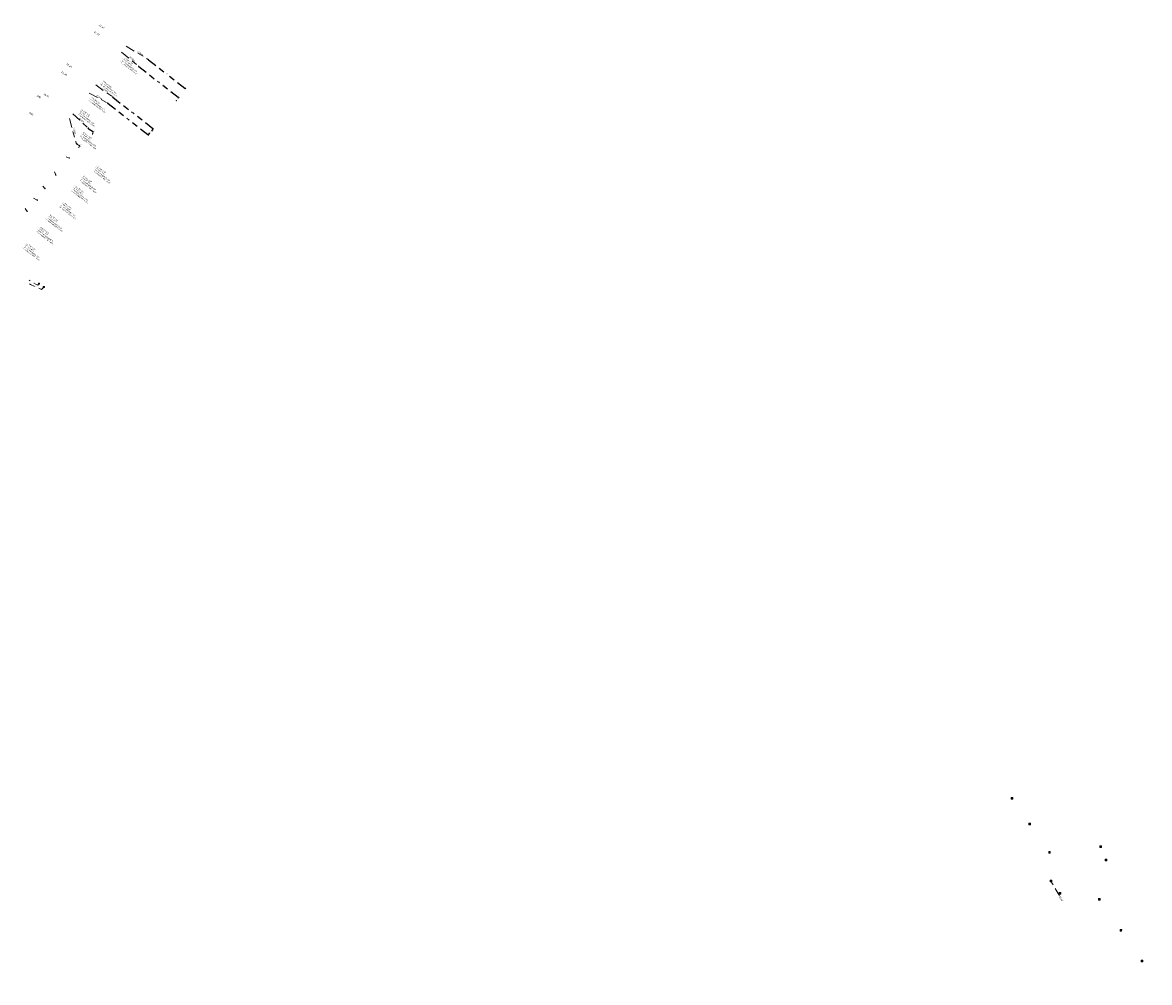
# Model space of a CAD drawing. Header units: inches. Extents: x 0 to 191500, y 0 to 342750.
# Tile 5 of 256: x 185241 to 185724, y 329692 to 330103. Entities that reach past the tile are written whole.
import ezdxf
from ezdxf import colors
from ezdxf.entities.mleader import LeaderData, LeaderLine
from ezdxf.enums import TextEntityAlignment as Align
from ezdxf.math import Vec2, Vec3

# ---------------------------------------------------------------- set-up
doc = ezdxf.new("R2010")
doc.units = ezdxf.units.IN
doc.header["$MEASUREMENT"] = 0
doc.linetypes.add('RI-GWA_HUISAANSLUITING', pattern=[23, 4, -1.8, 2.6, -1.8, 4.6, -1.8, 4.6, -1.8])
doc.linetypes.add('RI-HWA_KOLKAANSLUITING', pattern=[4.3, 2.5, -1.8])
doc.layers.get('0').update_dxf_attribs({"lineweight": 20})
doc.layers.get('DefPoints').update_dxf_attribs({"lineweight": 20})
for name, color, linetype, lineweight in [('ECW', 150, 'Continuous', 20), ('N-WE-RI-GWA-MAATVOERING-T25', 30, 'RI-GWA_HUISAANSLUITING', 20), ('N-WE-RI-GWA_HUISAANSLUITING', 30, 'RI-GWA_HUISAANSLUITING', 20), ('N-WE-RI-GWA_RIOOLPUT_ONTSTOPPINGSPUT-G', 30, 'Continuous', 20), ('N-WE-RI-HWA_KOLK-S', 150, 'Continuous', 20), ('N-WE-RI-HWA_KOLKAANSLUITING', 150, 'RI-HWA_KOLKAANSLUITING', 20), ('N-WE-RI-INLAAT', 7, 'Continuous', 20), ('Tekst algemeen', 7, 'Continuous', 20)]:
    doc.layers.add(name, color=color, linetype=linetype, lineweight=lineweight)
doc.styles.add('CR', font='arial.ttf', dxfattribs={"height": 0.1})
doc.dimstyles.get("Standard").update_dxf_attribs({"dimtxt": 0.18, "dimasz": 0.18, "dimexe": 0.18, "dimexo": 0.0625, "dimgap": 0.09, "dimtad": 0, "dimtih": 1, "dimtoh": 1, "dimdec": 4, "dimzin": 0, "dimdsep": 46, "dimtxsty": 'Standard', "dimcen": 0.09, "dimadec": 0, "dimazin": 0, "dimtfac": 1, "dimtdec": 4, "dimtofl": 0, "dimtmove": 0, "dimatfit": 3, "dimfxl": 1, "dimtolj": 1, "dimtzin": 0, "dimarcsym": 0})
picture_1 = doc.add_image_def('image1.ecw', size_in_pixel=(220000, 285000))

# ---------------------------------------------------------------- blocks, each defined once
blk = doc.blocks.new('N-SRI-KOLK_STRAAT_300X300-SO-flat-1')
at = {"layer": 'N-WE-RI-HWA_KOLK-S'}
h = blk.add_hatch(color=256, dxfattribs=at)
h.dxf.hatch_style = 1
h.paths.add_polyline_path([(0, -0.23), (0.23, 0), (-0.23, 0)])
h.paths.add_polyline_path([(0, -0.23), (-0.23, -0.45), (0.23, -0.45)])
for p, q in [((0.23, 0), (-0.23, -0.45)), ((-0.23, 0), (0.23, -0.45)), ((-0.23, 0), (0.23, -0.45)), ((0.23, 0), (-0.23, -0.45))]:
    blk.add_line(p, q, dxfattribs=at)
at = {"layer": 'N-WE-RI-HWA_KOLK-S', "flags": 128}
blk.add_lwpolyline([(-0.23, 0), (0.23, 0), (0.23, -0.45), (-0.23, -0.45)], close=True, dxfattribs=at)
blk.add_lwpolyline([(-0.23, 0), (0.23, 0), (0.23, -0.45), (-0.23, -0.45)], close=True, dxfattribs=at)
blk = doc.blocks.new('A$C2C270354')
h = blk.add_hatch(color=256)
h.dxf.hatch_style = 1
edge = h.paths.add_edge_path()
edge.add_arc((0, 0), 0.1, 0, 360)
blk.add_circle((0, 0), 0.1)
blk = doc.blocks.new('*D5376')
at = {"layer": 'DefPoints', "color": 0, "transparency": 16777216}
for p in [(185264.7, 330049.65), (185265.13, 330050.2), (185265.13, 330050.2)]:
    blk.add_point(p, dxfattribs=at)
at = {"layer": 'N-WE-RI-GWA-MAATVOERING-T25', "color": 0, "lineweight": -2, "transparency": 16777216}
for p, q in [((185264.65, 330049.69), (185264.56, 330049.76)), ((185264.81, 330049.79), (185265.02, 330050.06)), ((185265.09, 330050.24), (185264.99, 330050.31)), ((185265.13, 330050.2), (185265.25, 330050.34))]:
    blk.add_line(p, q, dxfattribs=at)
at = {"layer": 'N-WE-RI-GWA-MAATVOERING-T25', "color": 0, "transparency": 16777216}
for points in [[(185264.79, 330049.81), (185264.84, 330049.77), (185264.7, 330049.65)], [(185265, 330050.08), (185265.05, 330050.04), (185265.13, 330050.2)]]:
    blk.add_solid(points, dxfattribs=at)
at = {"layer": 'N-WE-RI-GWA-MAATVOERING-T25', "color": 0, "transparency": 16777216, "insert": (185265.54, 330050.72), "char_height": 0.18, "attachment_point": 5, "rotation": 51.6279}
blk.add_mtext('\\A1;0.7000', dxfattribs=at)
blk = doc.blocks.new('*D5377')
at = {"layer": 'DefPoints', "color": 0, "transparency": 16777216}
for p in [(185263.61, 330051.41), (185263.61, 330051.41), (185265.13, 330050.2)]:
    blk.add_point(p, dxfattribs=at)
at = {"layer": 'N-WE-RI-GWA-MAATVOERING-T25', "color": 0, "lineweight": -2, "transparency": 16777216}
for p, q in [((185263.64, 330051.46), (185263.72, 330051.55)), ((185263.75, 330051.3), (185264.23, 330050.92)), ((185264.99, 330050.31), (185264.51, 330050.69)), ((185265.17, 330050.25), (185265.25, 330050.34))]:
    blk.add_line(p, q, dxfattribs=at)
at = {"layer": 'N-WE-RI-GWA-MAATVOERING-T25', "color": 0, "transparency": 16777216}
for points in [[(185263.73, 330051.27), (185263.77, 330051.32), (185263.61, 330051.41)], [(185264.97, 330050.29), (185265.01, 330050.33), (185265.13, 330050.2)]]:
    blk.add_solid(points, dxfattribs=at)
at = {"layer": 'N-WE-RI-GWA-MAATVOERING-T25', "color": 0, "transparency": 16777216, "insert": (185264.37, 330050.8), "char_height": 0.18, "attachment_point": 5, "rotation": 51.6279}
blk.add_mtext('\\A1;1.9500', dxfattribs=at)
blk = doc.blocks.new('*D5378')
at = {"layer": 'DefPoints', "color": 0, "transparency": 16777216}
for p in [(185270.4, 330055.45), (185270.96, 330056.16), (185270.96, 330056.16)]:
    blk.add_point(p, dxfattribs=at)
at = {"layer": 'N-WE-RI-GWA-MAATVOERING-T25', "color": 0, "lineweight": -2, "transparency": 16777216}
for p, q in [((185270.45, 330055.41), (185270.54, 330055.34)), ((185270.51, 330055.59), (185270.85, 330056.01)), ((185270.91, 330056.19), (185270.82, 330056.27)), ((185270.96, 330056.16), (185271.07, 330056.3))]:
    blk.add_line(p, q, dxfattribs=at)
at = {"layer": 'N-WE-RI-GWA-MAATVOERING-T25', "color": 0, "transparency": 16777216}
for points in [[(185270.49, 330055.61), (185270.54, 330055.57), (185270.4, 330055.45)], [(185270.82, 330056.03), (185270.87, 330056), (185270.96, 330056.16)]]:
    blk.add_solid(points, dxfattribs=at)
at = {"layer": 'N-WE-RI-GWA-MAATVOERING-T25', "color": 0, "transparency": 16777216, "insert": (185271.37, 330056.67), "char_height": 0.18, "attachment_point": 5, "rotation": 51.6279}
blk.add_mtext('\\A1;0.9000', dxfattribs=at)
blk = doc.blocks.new('*D5379')
at = {"layer": 'DefPoints', "color": 0, "transparency": 16777216}
for p in [(185268.72, 330057.92), (185268.72, 330057.92), (185270.96, 330056.16)]:
    blk.add_point(p, dxfattribs=at)
at = {"layer": 'N-WE-RI-GWA-MAATVOERING-T25', "color": 0, "lineweight": -2, "transparency": 16777216}
for p, q in [((185268.76, 330057.97), (185268.84, 330058.07)), ((185268.87, 330057.81), (185269.7, 330057.15)), ((185270.82, 330056.27), (185269.98, 330056.93)), ((185271, 330056.2), (185271.07, 330056.3))]:
    blk.add_line(p, q, dxfattribs=at)
at = {"layer": 'N-WE-RI-GWA-MAATVOERING-T25', "color": 0, "transparency": 16777216}
for points in [[(185268.85, 330057.79), (185268.88, 330057.84), (185268.72, 330057.92)], [(185270.8, 330056.24), (185270.84, 330056.29), (185270.96, 330056.16)]]:
    blk.add_solid(points, dxfattribs=at)
at = {"layer": 'N-WE-RI-GWA-MAATVOERING-T25', "color": 0, "transparency": 16777216, "insert": (185269.84, 330057.04), "char_height": 0.18, "attachment_point": 5, "rotation": 51.6279}
blk.add_mtext('\\A1;2.8500', dxfattribs=at)
blk = doc.blocks.new('*D5380')
at = {"layer": 'DefPoints', "color": 0, "transparency": 16777216}
for p in [(185294.44, 330054.93), (185294.44, 330054.93), (185296.55, 330057.6)]:
    blk.add_point(p, dxfattribs=at)
at = {"layer": 'N-WE-RI-GWA-MAATVOERING-T25', "color": 0, "lineweight": -2, "transparency": 16777216}
for p, q in [((185294.49, 330054.9), (185294.58, 330054.82)), ((185294.55, 330055.08), (185295.19, 330055.88)), ((185296.44, 330057.46), (185295.8, 330056.66)), ((185296.5, 330057.64), (185296.41, 330057.71))]:
    blk.add_line(p, q, dxfattribs=at)
at = {"layer": 'N-WE-RI-GWA-MAATVOERING-T25', "color": 0, "transparency": 16777216}
for points in [[(185294.53, 330055.09), (185294.57, 330055.06), (185294.44, 330054.93)], [(185296.41, 330057.48), (185296.46, 330057.44), (185296.55, 330057.6)]]:
    blk.add_solid(points, dxfattribs=at)
at = {"layer": 'N-WE-RI-GWA-MAATVOERING-T25', "color": 0, "transparency": 16777216, "insert": (185295.49, 330056.27), "char_height": 0.18, "attachment_point": 5, "rotation": 51.6279}
blk.add_mtext('\\A1;3.4000', dxfattribs=at)
blk = doc.blocks.new('*D5381')
at = {"layer": 'DefPoints', "color": 0, "transparency": 16777216}
for p in [(185277.11, 330068.65), (185277.11, 330068.65), (185294.44, 330054.93)]:
    blk.add_point(p, dxfattribs=at)
at = {"layer": 'N-WE-RI-GWA-MAATVOERING-T25', "color": 0, "lineweight": -2, "transparency": 16777216}
for p, q in [((185277.15, 330068.7), (185277.22, 330068.79)), ((185277.25, 330068.54), (185285.64, 330061.91)), ((185294.3, 330055.05), (185285.92, 330061.68)), ((185294.48, 330054.98), (185294.55, 330055.08))]:
    blk.add_line(p, q, dxfattribs=at)
at = {"layer": 'N-WE-RI-GWA-MAATVOERING-T25', "color": 0, "transparency": 16777216}
for points in [[(185277.24, 330068.52), (185277.27, 330068.57), (185277.11, 330068.65)], [(185294.28, 330055.02), (185294.32, 330055.07), (185294.44, 330054.93)]]:
    blk.add_solid(points, dxfattribs=at)
at = {"layer": 'N-WE-RI-GWA-MAATVOERING-T25', "color": 0, "transparency": 16777216, "insert": (185285.78, 330061.79), "char_height": 0.18, "attachment_point": 5, "rotation": 51.6279}
blk.add_mtext('\\A1;22.1000', dxfattribs=at)
blk = doc.blocks.new('*D5382')
at = {"layer": 'DefPoints', "color": 0, "transparency": 16777216}
for p in [(185279.22, 330071.32), (185279.22, 330071.32), (185296.55, 330057.6)]:
    blk.add_point(p, dxfattribs=at)
at = {"layer": 'N-WE-RI-GWA-MAATVOERING-T25', "color": 0, "lineweight": -2, "transparency": 16777216}
for p, q in [((185279.26, 330071.37), (185279.34, 330071.46)), ((185279.36, 330071.21), (185287.75, 330064.57)), ((185296.41, 330057.71), (185288.03, 330064.35)), ((185296.59, 330057.65), (185296.66, 330057.74))]:
    blk.add_line(p, q, dxfattribs=at)
at = {"layer": 'N-WE-RI-GWA-MAATVOERING-T25', "color": 0, "transparency": 16777216}
for points in [[(185279.35, 330071.18), (185279.38, 330071.23), (185279.22, 330071.32)], [(185296.39, 330057.69), (185296.43, 330057.74), (185296.55, 330057.6)]]:
    blk.add_solid(points, dxfattribs=at)
at = {"layer": 'N-WE-RI-GWA-MAATVOERING-T25', "color": 0, "transparency": 16777216, "insert": (185287.89, 330064.46), "char_height": 0.18, "attachment_point": 5, "rotation": 51.6279}
blk.add_mtext('\\A1;22.1000', dxfattribs=at)
blk = doc.blocks.new('*D5383')
at = {"layer": 'DefPoints', "color": 0, "transparency": 16777216}
for p in [(185306.6, 330069.9), (185307.44, 330070.96), (185307.44, 330070.96)]:
    blk.add_point(p, dxfattribs=at)
at = {"layer": 'N-WE-RI-GWA-MAATVOERING-T25', "color": 0, "lineweight": -2, "transparency": 16777216}
for p, q in [((185306.49, 330069.76), (185306.38, 330069.62)), ((185306.65, 330069.86), (185306.74, 330069.79)), ((185307.49, 330070.92), (185307.58, 330070.85)), ((185307.55, 330071.1), (185307.66, 330071.24))]:
    blk.add_line(p, q, dxfattribs=at)
at = {"layer": 'N-WE-RI-GWA-MAATVOERING-T25', "color": 0, "transparency": 16777216}
for points in [[(185306.47, 330069.78), (185306.51, 330069.74), (185306.6, 330069.9)], [(185307.53, 330071.12), (185307.57, 330071.08), (185307.44, 330070.96)]]:
    blk.add_solid(points, dxfattribs=at)
at = {"layer": 'N-WE-RI-GWA-MAATVOERING-T25', "color": 0, "transparency": 16777216, "insert": (185307.02, 330070.43), "char_height": 0.18, "attachment_point": 5, "rotation": 51.6279}
blk.add_mtext('\\A1;1.3500', dxfattribs=at)
blk = doc.blocks.new('*D5384')
at = {"layer": 'DefPoints', "color": 0, "transparency": 16777216}
for p in [(185290.35, 330084.49), (185290.35, 330084.49), (185307.44, 330070.96)]:
    blk.add_point(p, dxfattribs=at)
at = {"layer": 'N-WE-RI-GWA-MAATVOERING-T25', "color": 0, "lineweight": -2, "transparency": 16777216}
for p, q in [((185290.39, 330084.54), (185290.46, 330084.63)), ((185290.49, 330084.38), (185298.75, 330077.84)), ((185307.3, 330071.07), (185299.03, 330077.61)), ((185307.48, 330071.01), (185307.55, 330071.1))]:
    blk.add_line(p, q, dxfattribs=at)
at = {"layer": 'N-WE-RI-GWA-MAATVOERING-T25', "color": 0, "transparency": 16777216}
for points in [[(185290.47, 330084.36), (185290.51, 330084.4), (185290.35, 330084.49)], [(185307.28, 330071.05), (185307.32, 330071.09), (185307.44, 330070.96)]]:
    blk.add_solid(points, dxfattribs=at)
at = {"layer": 'N-WE-RI-GWA-MAATVOERING-T25', "color": 0, "transparency": 16777216, "insert": (185298.89, 330077.72), "char_height": 0.18, "attachment_point": 5, "rotation": 51.6279}
blk.add_mtext('\\A1;21.8000', dxfattribs=at)
blk = doc.blocks.new('*D5385')
at = {"layer": 'DefPoints', "color": 0, "transparency": 16777216}
for p in [(185294.49, 330087.37), (185294.49, 330087.37), (185310.33, 330074.83)]:
    blk.add_point(p, dxfattribs=at)
at = {"layer": 'N-WE-RI-GWA-MAATVOERING-T25', "color": 0, "lineweight": -2, "transparency": 16777216}
for p, q in [((185294.53, 330087.42), (185294.6, 330087.51)), ((185294.63, 330087.26), (185302.27, 330081.21)), ((185310.19, 330074.94), (185302.55, 330080.99)), ((185310.37, 330074.88), (185310.44, 330074.97))]:
    blk.add_line(p, q, dxfattribs=at)
at = {"layer": 'N-WE-RI-GWA-MAATVOERING-T25', "color": 0, "transparency": 16777216}
for points in [[(185294.61, 330087.23), (185294.65, 330087.28), (185294.49, 330087.37)], [(185310.17, 330074.92), (185310.21, 330074.96), (185310.33, 330074.83)]]:
    blk.add_solid(points, dxfattribs=at)
at = {"layer": 'N-WE-RI-GWA-MAATVOERING-T25', "color": 0, "transparency": 16777216, "insert": (185302.41, 330081.1), "char_height": 0.18, "attachment_point": 5, "rotation": 51.6279}
blk.add_mtext('\\A1;20.2000', dxfattribs=at)
blk = doc.blocks.new('*D5386')
at = {"layer": 'DefPoints', "color": 0, "transparency": 16777216}
for p in [(185310.33, 330074.83), (185310.7, 330075.3), (185310.7, 330075.3)]:
    blk.add_point(p, dxfattribs=at)
at = {"layer": 'N-WE-RI-GWA-MAATVOERING-T25', "color": 0, "lineweight": -2, "transparency": 16777216}
for p, q in [((185310.28, 330074.87), (185310.18, 330074.94)), ((185310.43, 330074.97), (185310.59, 330075.16)), ((185310.65, 330075.34), (185310.56, 330075.41))]:
    blk.add_line(p, q, dxfattribs=at)
at = {"layer": 'N-WE-RI-GWA-MAATVOERING-T25', "color": 0, "transparency": 16777216}
for points in [[(185310.41, 330074.99), (185310.46, 330074.95), (185310.32, 330074.83)], [(185310.56, 330075.18), (185310.61, 330075.14), (185310.7, 330075.3)]]:
    blk.add_solid(points, dxfattribs=at)
at = {"layer": 'N-WE-RI-GWA-MAATVOERING-T25', "color": 0, "transparency": 16777216, "insert": (185310.51, 330075.07), "char_height": 0.18, "attachment_point": 5, "rotation": 51.6279}
blk.add_mtext('\\A1;0.6031', dxfattribs=at)

msp = doc.modelspace()

# ---------------------------------------------------------------- linework, layer by layer
at = {"layer": 'N-WE-RI-GWA_HUISAANSLUITING'}
for p, q in [((185285.0486, 330093.10699), (185294.49082, 330087.36907)), ((185283.06861, 330090.5931), (185290.34788, 330084.49033)), ((185271.93117, 330076.45247), (185279.22369, 330071.31893)), ((185269.20868, 330072.99587), (185277.11309, 330068.65334)), ((185262.15497, 330064.04014), (185268.7243, 330057.92478)), ((185260.66997, 330062.15472), (185263.60574, 330051.40929)), ((185259.29155, 330045.69395), (185260.63424, 330045.12218)), ((185254.23341, 330039.20589), (185254.82883, 330037.92205)), ((185249.30685, 330033.05776), (185250.2, 330032.059)), ((185245.23139, 330027.97178), (185246.86545, 330027.08072)), ((185241.70317, 330023.56872), (185242.565, 330022.26))]:
    msp.add_line(p, q, dxfattribs=at)
at = {"layer": 'N-WE-RI-GWA_RIOOLPUT_ONTSTOPPINGSPUT-G'}
for p, q in [((185290.43801, 330084.53366), (185290.25776, 330084.447)), ((185290.30455, 330084.58046), (185290.39121, 330084.40021)), ((185294.58095, 330087.4124), (185294.4007, 330087.32575)), ((185294.44749, 330087.4592), (185294.53415, 330087.27895)), ((185277.20321, 330068.69667), (185277.02296, 330068.61001)), ((185277.06976, 330068.74347), (185277.15641, 330068.56321)), ((185279.31382, 330071.36225), (185279.13356, 330071.2756)), ((185279.18036, 330071.40905), (185279.26702, 330071.2288)), ((185268.81443, 330057.96811), (185268.63417, 330057.88145)), ((185268.68097, 330058.01491), (185268.76763, 330057.83465)), ((185263.69587, 330051.45262), (185263.51562, 330051.36596)), ((185263.56242, 330051.49942), (185263.64907, 330051.31916)), ((185260.72423, 330045.16556), (185260.54398, 330045.07891)), ((185260.59078, 330045.21236), (185260.67743, 330045.03211)), ((185254.91896, 330037.96538), (185254.73871, 330037.87872)), ((185254.7855, 330038.01218), (185254.87216, 330037.83193)), ((185250.29013, 330032.10233), (185250.10987, 330032.01567)), ((185250.15667, 330032.14913), (185250.24333, 330031.96887)), ((185246.95558, 330027.12404), (185246.77533, 330027.03739)), ((185246.82213, 330027.17084), (185246.90878, 330026.99059)), ((185242.65507, 330022.30341), (185242.47482, 330022.21675)), ((185242.52162, 330022.3502), (185242.60828, 330022.16995))]:
    msp.add_line(p, q, dxfattribs=at)
for centre in [(185290.34788, 330084.49033), (185294.49082, 330087.36907), (185277.11309, 330068.65334), (185279.22369, 330071.31893), (185268.7243, 330057.92478), (185263.60574, 330051.40929), (185260.6341, 330045.12224), (185254.82883, 330037.92205), (185250.2, 330032.059), (185246.86545, 330027.08072), (185242.56495, 330022.26008)]:
    msp.add_circle(centre, 0.1, dxfattribs=at)
at = {"layer": 'N-WE-RI-HWA_KOLK-S'}
for p, q in [((185664.41252, 329770.92897), (185664.41103, 329770.23252)), ((185664.41103, 329770.23252), (185665.10897, 329770.92748)), ((185664.41103, 329770.23252), (185665.10748, 329770.23103)), ((185664.41252, 329770.92897), (185665.10748, 329770.23103)), ((185665.10897, 329770.92748), (185664.41252, 329770.92897)), ((185665.10748, 329770.23103), (185665.10897, 329770.92748)), ((185671.99252, 329759.94897), (185671.99103, 329759.25252)), ((185671.99103, 329759.25252), (185672.68897, 329759.94748)), ((185671.99103, 329759.25252), (185672.68748, 329759.25103)), ((185671.99252, 329759.94897), (185672.68748, 329759.25103)), ((185672.68897, 329759.94748), (185671.99252, 329759.94897)), ((185672.68748, 329759.25103), (185672.68897, 329759.94748)), ((185702.43552, 329750.20697), (185702.43403, 329749.51052)), ((185702.43403, 329749.51052), (185703.13197, 329750.20548)), ((185702.43403, 329749.51052), (185703.13048, 329749.50903)), ((185702.43552, 329750.20697), (185703.13048, 329749.50903)), ((185703.13197, 329750.20548), (185702.43552, 329750.20697)), ((185703.13048, 329749.50903), (185703.13197, 329750.20548)), ((185680.49352, 329747.73297), (185680.49203, 329747.03652)), ((185680.49203, 329747.03652), (185681.18997, 329747.73148)), ((185680.49203, 329747.03652), (185681.18848, 329747.03503)), ((185680.49352, 329747.73297), (185681.18848, 329747.03503)), ((185681.18997, 329747.73148), (185680.49352, 329747.73297)), ((185681.18848, 329747.03503), (185681.18997, 329747.73148)), ((185704.76052, 329744.47797), (185704.75903, 329743.78152)), ((185704.75903, 329743.78152), (185705.45697, 329744.47648)), ((185704.75903, 329743.78152), (185705.45548, 329743.78003)), ((185704.76052, 329744.47797), (185705.45548, 329743.78003)), ((185705.45697, 329744.47648), (185704.76052, 329744.47797)), ((185705.45548, 329743.78003), (185705.45697, 329744.47648)), ((185681.16952, 329735.54697), (185681.16803, 329734.85052)), ((185681.16803, 329734.85052), (185681.86597, 329735.54548)), ((185681.16952, 329735.54697), (185681.86448, 329734.84903)), ((185681.86597, 329735.54548), (185681.16952, 329735.54697)), ((185681.86448, 329734.84903), (185681.86597, 329735.54548)), ((185681.16803, 329734.85052), (185681.86448, 329734.84903)), ((185685.00052, 329730.18297), (185684.99903, 329729.48652)), ((185684.99903, 329729.48652), (185685.69697, 329730.18148)), ((185685.00052, 329730.18297), (185685.69548, 329729.48503)), ((185685.69697, 329730.18148), (185685.00052, 329730.18297)), ((185685.69548, 329729.48503), (185685.69697, 329730.18148)), ((185684.99903, 329729.48652), (185685.69548, 329729.48503)), ((185701.89252, 329727.63897), (185701.89103, 329726.94252)), ((185701.89103, 329726.94252), (185702.58897, 329727.63748)), ((185701.89103, 329726.94252), (185702.58748, 329726.94103)), ((185701.89252, 329727.63897), (185702.58748, 329726.94103)), ((185702.58897, 329727.63748), (185701.89252, 329727.63897)), ((185702.58748, 329726.94103), (185702.58897, 329727.63748)), ((185711.08252, 329714.37897), (185711.08103, 329713.68252)), ((185711.08103, 329713.68252), (185711.77897, 329714.37748)), ((185711.08103, 329713.68252), (185711.77748, 329713.68103)), ((185711.08252, 329714.37897), (185711.77748, 329713.68103)), ((185711.77897, 329714.37748), (185711.08252, 329714.37897)), ((185711.77748, 329713.68103), (185711.77897, 329714.37748)), ((185720.18252, 329701.23897), (185720.18103, 329700.54252)), ((185720.18103, 329700.54252), (185720.87897, 329701.23748)), ((185720.18252, 329701.23897), (185720.87748, 329700.54103)), ((185720.87897, 329701.23748), (185720.18252, 329701.23897)), ((185720.87748, 329700.54103), (185720.87897, 329701.23748)), ((185720.18103, 329700.54252), (185720.87748, 329700.54103))]:
    msp.add_line(p, q, dxfattribs=at)
at = {"layer": 'N-WE-RI-HWA_KOLKAANSLUITING'}
for q in [(185680.974, 329735.744), (185685.154, 329728.962)]:
    msp.add_line((185684.617, 329729.762), q, dxfattribs=at)
at = {"layer": 'N-WE-RI-HWA_KOLKAANSLUITING', "flags": 128}
for points in [[(185249.54304, 329989.63653), (185248.77393, 329988.82488), (185243.92596, 329990.89466), (185242.61731, 329991.89964)], [(185247.4911, 329991.03671), (185247.15252, 329990.6455), (185244.66893, 329991.86471), (185243.37005, 329992.83419)]]:
    msp.add_lwpolyline(points, dxfattribs=at)

# ---------------------------------------------------------------- block references
at = {"layer": 'N-WE-RI-HWA_KOLK-S'}
msp.add_blockref('N-SRI-KOLK_STRAAT_300X300-SO-flat-1', (185249.71317, 329990.05994), dxfattribs=at)
at = {"layer": 'N-WE-RI-INLAAT', "rotation": 0.06357443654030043}
msp.add_blockref('A$C2C270354', (185684.617, 329729.762), dxfattribs=at)

# ---------------------------------------------------------------- texts
at = {"layer": 'N-WE-RI-GWA-MAATVOERING-T25', "oblique": 359.9861258}
msp.add_text('28.00', height=0.749951, rotation=122.1291806, dxfattribs=at).set_placement((185685.789, 329727.554), align=Align.MIDDLE_CENTER)
at = {"layer": 'N-WE-RI-GWA-MAATVOERING-T25'}
for s, insert, char_height, width, attachment_point, rotation in [('{\\fArial|b0|i0|c0|p34;47.40}', (185273.36, 330102.15353), 0.75, 15.7051771, 4, 327), ('{\\fArial|b0|i0|c0|p34;44.20}', (185271.2521, 330099.32284), 0.75, 14.6844, 4, 327), ('{\\fProxy 1|b0|i0|c0|p72;\\C7;10.00m }', (185287.32815, 330087.44496), 0.63, 9.3094, 8, 320.2118098), ('{\\fProxy 1|b0|i0|c0|p72;\\C7;12.00m }', (185290.886, 330089.80716), 0.63, 9.3094, 8, 325.5083578), ('{\\fArial|b0|i0|c0|p34;26.20}', (185259.49824, 330085.56013), 0.75, 14.6844, 4, 327), ('{\\fArial|b0|i0|c0|p34;21.80}', (185257.3614, 330082.08314), 0.75, 14.6844, 4, 327), ('{\\fProxy 1|b0|i0|c0|p72;\\C7;10.00m }', (185275.77887, 330074.04556), 0.63, 9.3094, 8, 322.5034077), ('{\\fArial|b0|i0|c0|p34;8.00}', (185246.78046, 330072.00875), 0.75, 14.6844, 4, 327), ('{\\fArial|b0|i0|c0|p34;10.40}', (185249.6418, 330072.72305), 0.75, 14.6844, 4, 327), ('{\\fProxy 1|b0|i0|c0|p72;\\C7;10.00m }', (185273.3168, 330070.91356), 0.63, 9.3094, 8, 328.6698245), ('0.00', (185243.37321, 330064.73286), 0.75, 14.6844, 4, 327), ('{\\fProxy 1|b0|i0|c0|p72;\\C7;9.00m }', (185265.64167, 330061.10921), 0.63, 9.3094, 8, 320.2118098), ('{\\fProxy 1|b0|i0|c0|p72;\\C7;13.00m }', (185262.52441, 330056.76947), 0.63, 9.3094, 8, 288.0744319)]:
    msp.add_mtext(s, dxfattribs=dict(at, insert=insert, char_height=char_height, width=width, attachment_point=attachment_point, rotation=rotation))
at = {"layer": 'Tekst algemeen', "char_height": 0.5, "attachment_point": 1, "rotation": 322.5416186}
for s, insert, width in [('{\\fProxy 1|b0|i0|c0|p72;\\C2;- 1x B 90° \\fProxy 1|b0|i0|c0|p8;ø\\fProxy 1|b0|i0|c0|p72;125\\P- 1x B 45\\fProxy 1|b0|i0|c0|p8;° ø125\\fProxy 1|b0|i0|c0|p72;\\P\\fProxy 1|b0|i0|c0|p8;- 1x ontstoppingsstuk ø125\\P\\fProxy 1|b0|i0|c0|p72;- 1x verloopstuk \\fProxy 1|b0|i0|c0|p8;ø\\fProxy 1|b0|i0|c0|p72;206-->\\fProxy 1|b0|i0|c0|p8;ø\\fProxy 1|b0|i0|c0|p72;125}', (185284.18518, 330088.67642), 17.2812489), ('{\\fProxy 1|b0|i0|c0|p72;\\C2;- 1x B 90° \\fProxy 1|b0|i0|c0|p8;ø\\fProxy 1|b0|i0|c0|p72;125\\P\\fProxy 1|b0|i0|c0|p8;- 1x ontstoppingsstuk ø125\\P\\fProxy 1|b0|i0|c0|p72;- 1x verloopstuk \\fProxy 1|b0|i0|c0|p8;ø\\fProxy 1|b0|i0|c0|p72;206-->\\fProxy 1|b0|i0|c0|p8;ø\\fProxy 1|b0|i0|c0|p72;125}', (185274.98587, 330078.60823), 17.2869615), ('{\\fProxy 1|b0|i0|c0|p72;\\C2;- 1x B 90° \\fProxy 1|b0|i0|c0|p8;ø\\fProxy 1|b0|i0|c0|p72;125\\P\\fProxy 1|b0|i0|c0|p8;- 1x ontstoppingsstuk ø125\\P\\fProxy 1|b0|i0|c0|p72;- 1x verloopstuk \\fProxy 1|b0|i0|c0|p8;ø\\fProxy 1|b0|i0|c0|p72;206-->\\fProxy 1|b0|i0|c0|p8;ø\\fProxy 1|b0|i0|c0|p72;125}', (185269.9529, 330071.6065), 17.3231928), ('{\\fProxy 1|b0|i0|c0|p72;\\C2;- 1x B 90° \\fProxy 1|b0|i0|c0|p8;ø\\fProxy 1|b0|i0|c0|p72;125\\P- 2x B 45\\fProxy 1|b0|i0|c0|p8;° ø125\\fProxy 1|b0|i0|c0|p72;\\P\\fProxy 1|b0|i0|c0|p8;- 1x ontstoppingsstuk ø125\\P\\fProxy 1|b0|i0|c0|p72;- 1x verloopstuk \\fProxy 1|b0|i0|c0|p8;ø\\fProxy 1|b0|i0|c0|p72;206-->\\fProxy 1|b0|i0|c0|p8;ø\\fProxy 1|b0|i0|c0|p72;125}', (185265.87281, 330066.34846), 17.2300615), ('{\\fProxy 1|b0|i0|c0|p72;\\C2;- 1x B 90° \\fProxy 1|b0|i0|c0|p8;ø\\fProxy 1|b0|i0|c0|p72;125\\P- 4x B 45\\fProxy 1|b0|i0|c0|p8;° ø125\\fProxy 1|b0|i0|c0|p72;\\P\\fProxy 1|b0|i0|c0|p8;- 1x ontstoppingsstuk ø125\\P\\fProxy 1|b0|i0|c0|p72;- 1x verloopstuk \\fProxy 1|b0|i0|c0|p8;ø\\fProxy 1|b0|i0|c0|p72;206-->\\fProxy 1|b0|i0|c0|p8;ø\\fProxy 1|b0|i0|c0|p72;125}', (185266.6093, 330056.60315), 14.2814815), ('{\\fProxy 1|b0|i0|c0|p72;\\C2;- 1x B 90° \\fProxy 1|b0|i0|c0|p8;ø\\fProxy 1|b0|i0|c0|p72;125\\P- 4x B 45\\fProxy 1|b0|i0|c0|p8;° ø125\\fProxy 1|b0|i0|c0|p72;\\P\\fProxy 1|b0|i0|c0|p8;- 1x ontstoppingsstuk ø125\\P\\fProxy 1|b0|i0|c0|p72;- 1x verloopstuk \\fProxy 1|b0|i0|c0|p8;ø\\fProxy 1|b0|i0|c0|p72;206-->\\fProxy 1|b0|i0|c0|p8;ø\\fProxy 1|b0|i0|c0|p72;125}', (185272.5913, 330041.91215), 14.2814815), ('{\\fProxy 1|b0|i0|c0|p72;\\C2;- 1x B 90° \\fProxy 1|b0|i0|c0|p8;ø\\fProxy 1|b0|i0|c0|p72;125\\P- 2x B 45\\fProxy 1|b0|i0|c0|p8;° ø125\\fProxy 1|b0|i0|c0|p72;\\P\\fProxy 1|b0|i0|c0|p8;- 1x ontstoppingsstuk ø125\\P\\fProxy 1|b0|i0|c0|p72;- 1x verloopstuk \\fProxy 1|b0|i0|c0|p8;ø\\fProxy 1|b0|i0|c0|p72;206-->\\fProxy 1|b0|i0|c0|p8;ø\\fProxy 1|b0|i0|c0|p72;125}', (185266.60519, 330037.89771), 17.2300615), ('{\\fProxy 1|b0|i0|c0|p72;\\C2;- 1x B 90° \\fProxy 1|b0|i0|c0|p8;ø\\fProxy 1|b0|i0|c0|p72;125\\P- 2x B 45\\fProxy 1|b0|i0|c0|p8;° ø125\\fProxy 1|b0|i0|c0|p72;\\P\\fProxy 1|b0|i0|c0|p8;- 1x ontstoppingsstuk ø125\\P\\fProxy 1|b0|i0|c0|p72;- 1x verloopstuk \\fProxy 1|b0|i0|c0|p8;ø\\fProxy 1|b0|i0|c0|p72;206-->\\fProxy 1|b0|i0|c0|p8;ø\\fProxy 1|b0|i0|c0|p72;125}', (185263.11546, 330033.49083), 17.2300615), ('{\\fProxy 1|b0|i0|c0|p72;\\C2;- 1x B 90° \\fProxy 1|b0|i0|c0|p8;ø\\fProxy 1|b0|i0|c0|p72;125\\P- 4x B 45\\fProxy 1|b0|i0|c0|p8;° ø125\\fProxy 1|b0|i0|c0|p72;\\P\\fProxy 1|b0|i0|c0|p8;- 1x ontstoppingsstuk ø125\\P\\fProxy 1|b0|i0|c0|p72;- 1x verloopstuk \\fProxy 1|b0|i0|c0|p8;ø\\fProxy 1|b0|i0|c0|p72;206-->\\fProxy 1|b0|i0|c0|p8;ø\\fProxy 1|b0|i0|c0|p72;125}', (185257.90656, 330026.66266), 14.2814815), ('{\\fProxy 1|b0|i0|c0|p72;\\C2;- 1x B 90° \\fProxy 1|b0|i0|c0|p8;ø\\fProxy 1|b0|i0|c0|p72;125\\P- 2x B 45\\fProxy 1|b0|i0|c0|p8;° ø125\\fProxy 1|b0|i0|c0|p72;\\P\\fProxy 1|b0|i0|c0|p8;- 1x ontstoppingsstuk ø125\\P\\fProxy 1|b0|i0|c0|p72;- 1x verloopstuk \\fProxy 1|b0|i0|c0|p8;ø\\fProxy 1|b0|i0|c0|p72;206-->\\fProxy 1|b0|i0|c0|p8;ø\\fProxy 1|b0|i0|c0|p72;125}', (185252.10729, 330021.32267), 17.2300615), ('{\\fProxy 1|b0|i0|c0|p72;\\C2;- 1x B 90° \\fProxy 1|b0|i0|c0|p8;ø\\fProxy 1|b0|i0|c0|p72;125\\P- 4x B 45\\fProxy 1|b0|i0|c0|p8;° ø125\\fProxy 1|b0|i0|c0|p72;\\P\\fProxy 1|b0|i0|c0|p8;- 1x ontstoppingsstuk ø125\\P\\fProxy 1|b0|i0|c0|p72;- 1x verloopstuk \\fProxy 1|b0|i0|c0|p8;ø\\fProxy 1|b0|i0|c0|p72;206-->\\fProxy 1|b0|i0|c0|p8;ø\\fProxy 1|b0|i0|c0|p72;125}', (185248.14149, 330015.99136), 14.2814815), ('{\\fProxy 1|b0|i0|c0|p72;\\C2;- 1x B 90° \\fProxy 1|b0|i0|c0|p8;ø\\fProxy 1|b0|i0|c0|p72;125\\P- 4x B 45\\fProxy 1|b0|i0|c0|p8;° ø125\\fProxy 1|b0|i0|c0|p72;\\P\\fProxy 1|b0|i0|c0|p8;- 1x ontstoppingsstuk ø125\\P\\fProxy 1|b0|i0|c0|p72;- 1x verloopstuk \\fProxy 1|b0|i0|c0|p8;ø\\fProxy 1|b0|i0|c0|p72;206-->\\fProxy 1|b0|i0|c0|p8;ø\\fProxy 1|b0|i0|c0|p72;125}', (185242.30801, 330008.9177), 14.2814815)]:
    msp.add_mtext(s, dxfattribs=dict(at, insert=insert, width=width))

# ---------------------------------------------------------------- dimensions: what is measured, and where the dimension line sits
at = {"layer": 'N-WE-RI-GWA-MAATVOERING-T25'}
for base, p1, p2, angle, picture, middle in [((185290.34788, 330084.49033), (185307.43899, 330070.95763), (185290.34788, 330084.49033), 141.6279118, '*D5384', (185298.89344, 330077.72398)), ((185294.49082, 330087.36907), (185310.32754, 330074.8296), (185294.49082, 330087.36907), 141.6279118, '*D5385', (185302.40918, 330081.09934)), ((185277.11309, 330068.65334), (185294.4394, 330054.93441), (185277.11309, 330068.65334), 141.6279118, '*D5381', (185285.77624, 330061.79388)), ((185279.22369, 330071.31893), (185296.55, 330057.6), (185279.22369, 330071.31893), 141.6279118, '*D5382', (185287.88684, 330064.45946)), ((185307.43899, 330070.95763), (185306.6, 330069.9), (185307.43803, 330070.95839), 51.6279118, '*D5383', (185307.01998, 330070.42844)), ((185268.7243, 330057.92478), (185270.95869, 330056.1556), (185268.7243, 330057.92478), 141.6279118, '*D5379', (185269.8415, 330057.04019)), ((185270.95869, 330056.1556), (185270.4, 330055.45), (185270.95869, 330056.1556), 51.6279118, '*D5378', (185271.36839, 330056.67303)), ((185294.4394, 330054.93441), (185296.55, 330057.6), (185294.4394, 330054.93441), 51.6279118, '*D5380', (185295.4947, 330056.26721)), ((185263.60574, 330051.40929), (185265.13454, 330050.1988), (185263.60574, 330051.40929), 141.6279118, '*D5377', (185264.37014, 330050.80404)), ((185265.13454, 330050.1988), (185264.7, 330049.65), (185265.13454, 330050.1988), 51.6279118, '*D5376', (185265.54424, 330050.71623))]:
    dim = msp.add_linear_dim(base=base, p1=p1, p2=p2, angle=angle, dimstyle='Standard', dxfattribs=at)
    dim.commit()
    dim.dimension.update_dxf_attribs({"geometry": picture, "text_midpoint": middle})
dim = msp.add_linear_dim(base=(185310.69726, 330075.30217), p1=(185310.32565, 330074.8272), p2=(185310.69999, 330075.30001), angle=51.6279118, dimstyle='Standard', dxfattribs=at)
dim.commit()
dim.dimension.update_dxf_attribs({"geometry": '*D5386', "text_midpoint": (185310.51008, 330075.06577), "dimtype": 160})

# ---------------------------------------------------------------- pictures from other files: only their frames are drawn
at = {"layer": 'ECW'}
image = msp.add_image(picture_1, insert=(180500, 328500), size_in_units=(11000, 14250), dxfattribs=at)
image.dxf.flags = 7

# ---------------------------------------------------------------- next in the draw order: texts
at = {"layer": 'Tekst algemeen', "insert": (185245.77627, 329990.44871), "char_height": 0.25, "attachment_point": 1, "rotation": 340.6173786, "style": 'CR', "bg_fill": 3, "box_fill_scale": 1.05, "bg_fill_color": 256, "bg_fill_transparency": 0}
msp.add_mtext_dynamic_manual_height_columns('%%C 200', width=0.9349399, gutter_width=0.5, heights=[0], dxfattribs=at)

# ---------------------------------------------------------------- next in the draw order: texts
at = {"layer": 'Tekst algemeen', "insert": (185245.5594, 329991.81687), "char_height": 0.25, "attachment_point": 1, "rotation": 333.8533184, "style": 'CR', "bg_fill": 3, "box_fill_scale": 1.05, "bg_fill_color": 256, "bg_fill_transparency": 0}
msp.add_mtext_dynamic_manual_height_columns('%%C 200', width=0.9897713, gutter_width=0.5, heights=[0], dxfattribs=at)

# ---------------------------------------------------------------- next in the draw order: block references
at = {"layer": 'N-WE-RI-HWA_KOLK-S'}
msp.add_blockref('N-SRI-KOLK_STRAAT_300X300-SO-flat-1', (185247.64293, 329991.54208), dxfattribs=at)

# ---------------------------------------------------------------- next in the draw order: leaders
at = {"layer": 'Tekst algemeen'}
ml = msp.add_multileader_mtext('Standard', dxfattribs=at)
ml.set_content('Grindkoffer', color=256)
ml.set_leader_properties()
ml.build(insert=Vec2(0, 0))
ml.multileader.update_dxf_attribs({"text_right_attachment_type": 6, "dogleg_length": 0.2, "arrow_head_size": 5})
ctx = ml.context
ctx.base_point, ctx.char_height, ctx.arrow_head_size, ctx.landing_gap_size, ctx.plane_origin, ctx.plane_x_axis, ctx.plane_y_axis = Vec3(185789.34017, 332982.33236), 0.5, 5, 0.2, Vec3(185787.00548, 332984.05412), Vec3(0.995206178, 0.097799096), Vec3(-0.097799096, 0.995206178)
ctx.right_attachment = 6
notes = []
notes.append((ctx, [(0, (0, 0, 0), (0, 0), (1, 0), 1, [])]))
ctx.mtext.insert, ctx.mtext.text_direction, ctx.mtext.rotation, ctx.mtext.flow_direction = Vec3(185789.51476, 332982.60072), Vec3(0.995206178, 0.097799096), 0.097955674, 5
for ctx, leaders in notes:
    for number, flags, end, landing, length, lines in leaders:
        leader = LeaderData()
        leader.index, (leader.has_last_leader_line, leader.has_dogleg_vector, leader.attachment_direction) = number, flags
        leader.last_leader_point, leader.dogleg_vector, leader.dogleg_length = Vec3(end), Vec3(landing), length
        for number, points, colour, breaks in lines:
            line = LeaderLine()
            line.index, line.vertices, line.color, line.breaks = number, Vec3.list(points), colors.encode_raw_color(colour), breaks
            leader.lines.append(line)
        ctx.leaders.append(leader)

doc.saveas('drawing.dxf')
